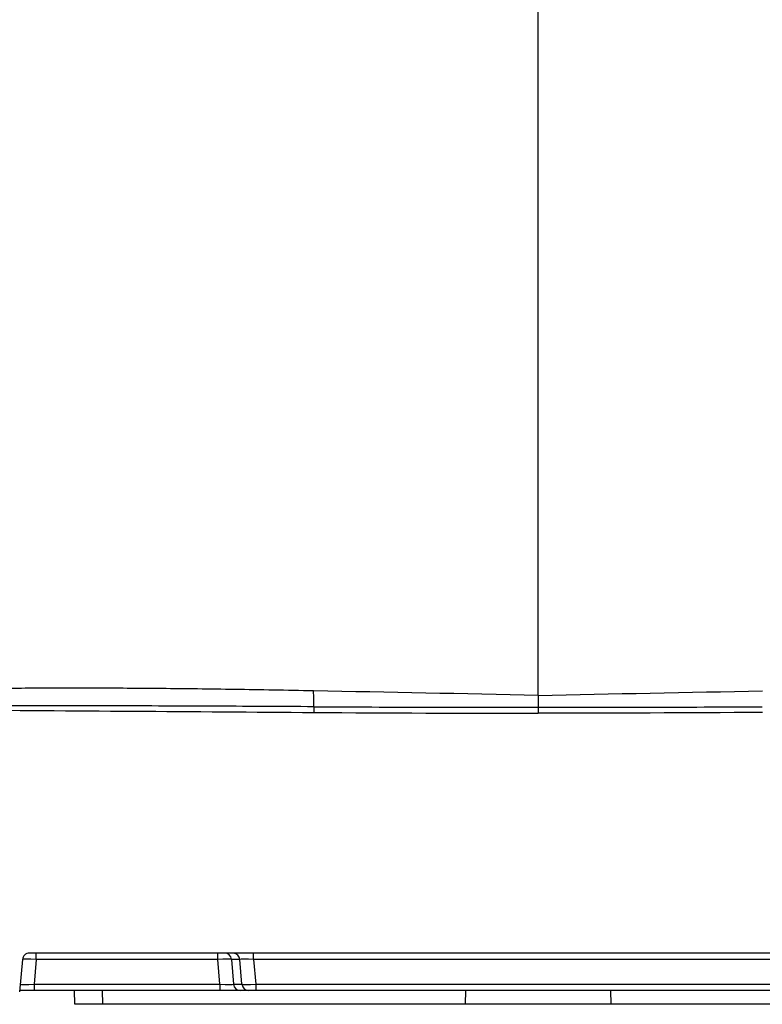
# Model space of a CAD drawing. Header units: millimetres. Extents: x 15 to 1184, y 5 to 836.
# Tile 5 of 27: x 558 to 612, y 67 to 138. Entities that reach past the tile are written whole.
import ezdxf

# ---------------------------------------------------------------- set-up
doc = ezdxf.new("R2010")
doc.units = ezdxf.units.MM

msp = doc.modelspace()

# ---------------------------------------------------------------- linework, layer by layer
at = {"color": 7, "linetype": 'Continuous', "lineweight": 25}
for p, q in [((591.444, 88.386), (595.473, 88.38)), ((595.473, 88.38), (599.501, 88.386)), ((632.304, 70.58), (558.641, 70.58)), ((559.139, 70.123), (559.139, 70.58)), ((572.277, 70.123), (572.277, 70.58)), ((574.876, 70.123), (574.876, 70.58)), ((558.143, 70.123), (557.938, 67.784)), ((559.139, 70.123), (558.983, 68.336)), ((572.277, 70.123), (559.139, 70.123)), ((572.434, 68.336), (572.277, 70.123)), ((573.881, 70.125), (573.272, 70.125)), ((573.272, 70.125), (573.429, 68.334)), ((574.037, 68.334), (573.881, 70.125)), ((616.07, 70.123), (574.876, 70.123)), ((574.876, 70.123), (575.032, 68.336)), ((558.983, 67.88), (557.946, 67.88)), ((558.983, 68.336), (558.983, 67.88)), ((558.983, 68.336), (572.434, 68.336)), ((572.434, 67.88), (558.983, 67.88)), ((561.937, 66.88), (561.92, 67.88)), ((563.919, 67.88), (563.937, 66.88)), ((572.434, 68.336), (572.434, 67.88)), ((573.926, 67.88), (572.434, 67.88)), ((573.429, 68.334), (574.037, 68.334)), ((574.535, 67.88), (573.926, 67.88)), ((575.032, 67.88), (574.535, 67.88)), ((575.032, 68.336), (615.913, 68.336)), ((575.032, 68.336), (575.032, 67.88)), ((615.913, 67.88), (575.032, 67.88)), ((590.223, 67.88), (590.196, 66.88)), ((600.723, 67.88), (600.749, 66.88)), ((563.937, 66.88), (561.937, 66.88)), ((590.196, 66.88), (563.937, 66.88)), ((600.749, 66.88), (590.196, 66.88)), ((627.008, 66.88), (600.749, 66.88))]:
    msp.add_line(p, q, dxfattribs=at)
for centre, start, end in [((572.774, 70.08), 5.21038, 89.96519), ((573.383, 70.08), 5.21322, 86.65711), ((573.926, 68.379), 185.21038, 269.96519), ((574.535, 68.379), 185.21038, 269.96519)]:
    msp.add_arc(centre, 0.5, start, end, dxfattribs=at)
for centre, major_axis, ratio, start_param, end_param in [((559.143, 70.08), (1, -0.043), 0.04333, 1.576494, 3.139694), ((572.274, 70.08), (1, 0.043), 0.04333, 0.054458, 1.565099), ((574.887, 70.08), (1.008, -0.044), 0.042677, 1.584003, 3.094645), ((558.994, 68.38), (1.008, 0.044), 0.042677, 3.135982, 4.699182), ((572.422, 68.38), (1.008, -0.044), 0.042677, 4.725596, 6.236238), ((575.036, 68.38), (1, 0.043), 0.04333, 3.19605, 4.706692)]:
    msp.add_ellipse(centre, major_axis=major_axis, ratio=ratio, start_param=start_param, end_param=end_param, dxfattribs=at)
for points, knots in [([(595.473, 89.24), (595.473, 91.07), (595.473, 92.9), (595.473, 94.73), (595.473, 110.558), (595.473, 126.456), (595.473, 142.38)], [0.4831667, 0.4831667, 0.4831667, 0.4831667, 0.5429185, 0.5429185, 0.5429185, 1.0597517, 1.0597517, 1.0597517, 1.0597517]), ([(579.225, 89.564), (578.256, 89.583), (576.353, 89.62), (573.549, 89.665), (570.848, 89.702), (568.251, 89.73), (565.757, 89.749), (563.366, 89.76), (561.079, 89.761), (558.894, 89.754), (556.813, 89.738), (554.836, 89.714), (553.552, 89.69), (552.927, 89.678)], [0, 0, 0, 0, 0.110525, 0.217126, 0.319801, 0.418553, 0.513381, 0.604285, 0.691268, 0.77433, 0.853471, 0.928694, 1, 1, 1, 1]), ([(579.239, 88.418), (579.237, 88.45), (579.235, 88.502), (579.232, 88.646), (579.231, 88.738), (579.228, 88.949), (579.227, 89.068), (579.226, 89.314), (579.225, 89.441), (579.225, 89.564)], [0, 0, 0, 0, 0.25, 0.25, 0.5, 0.5, 0.75, 0.75, 1, 1, 1, 1]), ([(595.473, 89.24), (595.473, 89.132), (595.472, 89.019), (595.472, 88.806), (595.472, 88.706), (595.472, 88.543), (595.472, 88.48), (595.473, 88.398), (595.473, 88.38), (595.473, 88.38)], [0, 0, 0, 0, 0.25, 0.25, 0.5, 0.5, 0.75, 0.75, 1, 1, 1, 1]), ([(579.239, 88.418), (577.988, 88.425), (576.737, 88.432), (575.486, 88.438), (572.984, 88.451), (570.482, 88.461), (567.98, 88.469), (565.478, 88.477), (562.977, 88.483), (560.475, 88.487), (557.963, 88.49), (555.451, 88.491), (552.94, 88.489)], [0, 0, 0, 0, 0.00375295, 0.00375295, 0.00375295, 0.01125876, 0.01125876, 0.01125876, 0.01876444, 0.01876444, 0.01876444, 0.02629974, 0.02629974, 0.02629974, 0.02629974]), ([(579.239, 88.418), (579.238, 88.395), (579.238, 88.342), (579.237, 88.194), (579.236, 88.1), (579.235, 88.002)], [0, 0, 0, 0, 0.5, 0.5, 1, 1, 1, 1]), ([(579.239, 88.418), (580.461, 88.412), (584.529, 88.391), (588.598, 88.388), (591.444, 88.386)], [0, 0, 0, 0, 0.300376, 1, 1, 1, 1]), ([(595.473, 88.38), (595.473, 88.38), (595.473, 88.335), (595.473, 88.179), (595.473, 88.067), (595.473, 87.949)], [0, 0, 0, 0, 0.5, 0.5, 1, 1, 1, 1]), ([(599.501, 88.386), (602.348, 88.388), (606.416, 88.391), (610.484, 88.412), (611.707, 88.418)], [0, 0, 0, 0, 0.699624, 1, 1, 1, 1]), ([(558.641, 70.58), (558.515, 70.58), (558.392, 70.531), (558.211, 70.363), (558.153, 70.246), (558.143, 70.123)], [0, 0, 0, 0, 0.5, 0.5, 1, 1, 1, 1])]:
    msp.add_open_spline(points, degree=3, knots=knots, dxfattribs=at)
for points in [[(595.473, 89.24), (590.057, 89.35), (584.641, 89.459), (579.225, 89.564)], [(595.473, 89.24), (600.888, 89.35), (606.304, 89.459), (611.72, 89.564)], [(553.071, 88.19), (561.792, 88.124), (570.514, 88.069), (579.235, 88.002)], [(579.235, 88.002), (584.647, 87.961), (590.06, 87.949), (595.473, 87.949)], [(611.71, 88.002), (606.298, 87.961), (600.885, 87.949), (595.473, 87.949)]]:
    msp.add_open_spline(points, degree=3, dxfattribs=at)

doc.saveas('drawing.dxf')
